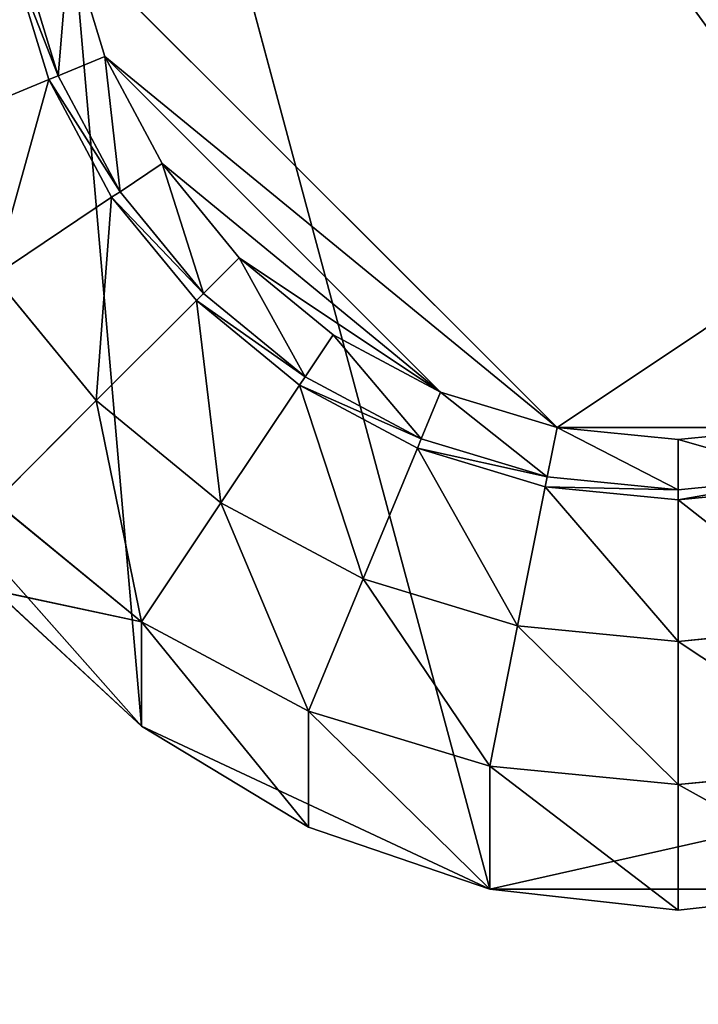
# Model space of a CAD drawing. Extents: x 0 to 35.8, y 0 to 26.7.
# Tile 107 of 227: x 2.1 to 3.1, y 19.4 to 20.8. Entities that reach past the tile are written whole.
import ezdxf

# ---------------------------------------------------------------- set-up
doc = ezdxf.new("R2010")
doc.units = 0
doc.header["$MEASUREMENT"] = 0
doc.layers.get('0').update_dxf_attribs({"color": 13, "linetype": 'CONTINUOUS'})
for name, color, linetype in [('HDS8645C_-_BODY', 252, 'CONTINUOUS'), ('HDS8645C_-_CERAMIC_TOP', 29, 'CONTINUOUS'), ('HEI8056C_-_LEGS', 252, 'CONTINUOUS')]:
    doc.layers.add(name, color=color, linetype=linetype)

# ---------------------------------------------------------------- blocks, each defined once
blk = doc.blocks.new('HIS8055U_TRADECAD_DXF')
at = {"layer": 'HEI8056C_-_LEGS', "color": 0}
for p, q in [((-15.79455, 8.8301, -14.64235), (-15.09265, 6.2154, -14.64235)), ((-15.79455, 8.8301, -14.64235), (-15.09265, 6.2154, -14.64235)), ((-14.99705, 6.871, -17.53955), (-15.68895, 7.5629, -17.53955)), ((-15.68895, 7.5629, -17.53955), (-15.63885, 7.3977, -17.53955)), ((-14.99705, 6.871, -17.53955), (-15.68895, 7.5629, -17.53955)), ((-15.68895, 7.5629, -17.53955), (-15.63885, 7.3977, -17.53955)), ((-15.75925, 7.549, -17.48015), (-15.70505, 7.3703, -17.48015)), ((-15.75925, 7.549, -17.48015), (-15.70505, 7.3703, -17.48015)), ((-15.71835, 7.3648, -17.22795), (-15.77335, 7.5462, -17.22795)), ((-15.71835, 7.3648, -17.22795), (-15.77335, 7.5462, -17.22795)), ((-15.71835, 7.3648, -17.42065), (-15.77335, 7.5462, -17.42065)), ((-15.71835, 7.3648, -17.42065), (-15.77335, 7.5462, -17.42065)), ((-15.70505, 7.3703, -17.48015), (-15.63885, 7.3977, -17.53955)), ((-15.70505, 7.3703, -17.48015), (-15.63885, 7.3977, -17.53955)), ((-15.63885, 7.3977, -17.53955), (-15.16225, 6.9211, -17.53955)), ((-15.63885, 7.3977, -17.53955), (-15.16225, 6.9211, -17.53955)), ((-15.63885, 7.3977, -17.53955), (-15.55745, 7.2455, -17.53955)), ((-15.63885, 7.3977, -17.53955), (-15.55745, 7.2455, -17.53955)), ((-15.71835, 7.3648, -17.42065), (-15.70505, 7.3703, -17.48015)), ((-15.71835, 7.3648, -17.42065), (-15.70505, 7.3703, -17.48015)), ((-15.70505, 7.3703, -17.48015), (-15.61705, 7.2057, -17.48015)), ((-15.70505, 7.3703, -17.48015), (-15.61705, 7.2057, -17.48015)), ((-15.90405, 7.2879, -17.22795), (-15.71835, 7.3648, -17.22795)), ((-15.90405, 7.2879, -17.22795), (-15.71835, 7.3648, -17.22795)), ((-15.62905, 7.1977, -17.22795), (-15.71835, 7.3648, -17.22795)), ((-15.71835, 7.3648, -17.22795), (-15.71835, 7.3648, -17.42065)), ((-15.71835, 7.3648, -17.22795), (-15.71835, 7.3648, -17.42065)), ((-15.62905, 7.1977, -17.22795), (-15.71835, 7.3648, -17.22795)), ((-15.62905, 7.1977, -17.42065), (-15.71835, 7.3648, -17.42065)), ((-15.62905, 7.1977, -17.42065), (-15.71835, 7.3648, -17.42065)), ((-15.61705, 7.2057, -17.48015), (-15.55745, 7.2455, -17.53955)), ((-15.61705, 7.2057, -17.48015), (-15.55745, 7.2455, -17.53955)), ((-15.55745, 7.2455, -17.53955), (-15.44795, 7.112, -17.53955)), ((-15.55745, 7.2455, -17.53955), (-15.44795, 7.112, -17.53955)), ((-15.62905, 7.1977, -17.42065), (-15.61705, 7.2057, -17.48015)), ((-15.62905, 7.1977, -17.42065), (-15.61705, 7.2057, -17.48015)), ((-15.61705, 7.2057, -17.48015), (-15.49865, 7.0613, -17.48015)), ((-15.61705, 7.2057, -17.48015), (-15.49865, 7.0613, -17.48015)), ((-15.79615, 7.086, -17.22795), (-15.62905, 7.1977, -17.22795)), ((-15.79615, 7.086, -17.22795), (-15.62905, 7.1977, -17.22795)), ((-15.50885, 7.0512, -17.22795), (-15.62905, 7.1977, -17.22795)), ((-15.62905, 7.1977, -17.22795), (-15.62905, 7.1977, -17.42065)), ((-15.62905, 7.1977, -17.22795), (-15.62905, 7.1977, -17.42065)), ((-15.50885, 7.0512, -17.22795), (-15.62905, 7.1977, -17.22795)), ((-15.50885, 7.0512, -17.42065), (-15.62905, 7.1977, -17.42065)), ((-15.50885, 7.0512, -17.42065), (-15.62905, 7.1977, -17.42065)), ((-15.49865, 7.0613, -17.48015), (-15.44795, 7.112, -17.53955)), ((-15.49865, 7.0613, -17.48015), (-15.44795, 7.112, -17.53955)), ((-15.44795, 7.112, -17.53955), (-15.16225, 6.9211, -17.53955)), ((-15.44795, 7.112, -17.53955), (-15.16225, 6.9211, -17.53955)), ((-15.44795, 7.112, -17.53955), (-15.31455, 7.0025, -17.53955)), ((-15.44795, 7.112, -17.53955), (-15.31455, 7.0025, -17.53955)), ((-15.79615, 7.086, -15.04285), (-15.65095, 6.9091, -15.04285)), ((-15.65095, 6.9091, -17.22795), (-15.79615, 7.086, -17.22795)), ((-15.79615, 7.086, -15.04285), (-15.65095, 6.9091, -15.04285)), ((-15.65095, 6.9091, -17.22795), (-15.79615, 7.086, -17.22795)), ((-15.50885, 7.0512, -17.42065), (-15.49865, 7.0613, -17.48015)), ((-15.50885, 7.0512, -17.42065), (-15.49865, 7.0613, -17.48015)), ((-15.49865, 7.0613, -17.48015), (-15.35435, 6.9429, -17.48015)), ((-15.49865, 7.0613, -17.48015), (-15.35435, 6.9429, -17.48015)), ((-15.65095, 6.9091, -17.22795), (-15.50885, 7.0512, -17.22795)), ((-15.65095, 6.9091, -17.22795), (-15.50885, 7.0512, -17.22795)), ((-15.36235, 6.9309, -17.22795), (-15.50885, 7.0512, -17.22795)), ((-15.50885, 7.0512, -17.22795), (-15.50885, 7.0512, -17.42065)), ((-15.36235, 6.9309, -17.22795), (-15.50885, 7.0512, -17.22795)), ((-15.36235, 6.9309, -17.42065), (-15.50885, 7.0512, -17.42065)), ((-15.50885, 7.0512, -17.22795), (-15.50885, 7.0512, -17.42065)), ((-15.50885, 7.0512, -17.42065), (-15.35435, 6.9429, -17.48015)), ((-15.50885, 7.0512, -17.42065), (-15.35435, 6.9429, -17.48015)), ((-15.36235, 6.9309, -17.42065), (-15.50885, 7.0512, -17.42065)), ((-15.35435, 6.9429, -17.48015), (-15.31455, 7.0025, -17.53955)), ((-15.35435, 6.9429, -17.48015), (-15.31455, 7.0025, -17.53955)), ((-15.31455, 7.0025, -17.53955), (-15.16225, 6.9211, -17.53955)), ((-15.31455, 7.0025, -17.53955), (-15.16225, 6.9211, -17.53955)), ((-15.36235, 6.9309, -17.42065), (-15.35435, 6.9429, -17.48015)), ((-15.36235, 6.9309, -17.42065), (-15.35435, 6.9429, -17.48015)), ((-15.35435, 6.9429, -17.48015), (-15.18965, 6.8549, -17.48015)), ((-15.35435, 6.9429, -17.48015), (-15.18965, 6.8549, -17.48015)), ((-15.47395, 6.7638, -17.22795), (-15.36235, 6.9309, -17.22795)), ((-15.47395, 6.7638, -17.22795), (-15.36235, 6.9309, -17.22795)), ((-15.19515, 6.8416, -17.22795), (-15.36235, 6.9309, -17.22795)), ((-15.36235, 6.9309, -17.22795), (-15.36235, 6.9309, -17.42065)), ((-15.19515, 6.8416, -17.22795), (-15.36235, 6.9309, -17.22795)), ((-15.19515, 6.8416, -17.42065), (-15.36235, 6.9309, -17.42065)), ((-15.36235, 6.9309, -17.22795), (-15.36235, 6.9309, -17.42065)), ((-15.19515, 6.8416, -17.42065), (-15.36235, 6.9309, -17.42065)), ((-15.18965, 6.8549, -17.48015), (-15.16225, 6.9211, -17.53955)), ((-15.18965, 6.8549, -17.48015), (-15.16225, 6.9211, -17.53955)), ((-15.16225, 6.9211, -17.53955), (-14.99705, 6.871, -17.53955)), ((-15.16225, 6.9211, -17.53955), (-14.99705, 6.871, -17.53955)), ((-15.79455, 6.7654, -14.92275), (-15.65095, 6.9091, -15.04285)), ((-15.79455, 6.7654, -14.92275), (-15.65095, 6.9091, -15.04285)), ((-15.65095, 6.9091, -15.04285), (-15.65095, 6.9091, -17.22795)), ((-15.65095, 6.9091, -15.04285), (-15.47395, 6.7638, -15.04285)), ((-15.47395, 6.7638, -17.22795), (-15.65095, 6.9091, -17.22795)), ((-15.65095, 6.9091, -15.04285), (-15.65095, 6.9091, -17.22795)), ((-15.65095, 6.9091, -15.04285), (-15.47395, 6.7638, -15.04285)), ((-15.47395, 6.7638, -17.22795), (-15.65095, 6.9091, -17.22795)), ((-15.96505, 6.8741, -14.64235), (-15.58685, 6.4467, -14.64235)), ((-15.96505, 6.8741, -14.64235), (-15.58685, 6.4467, -14.64235)), ((-15.01105, 6.8007, -17.48015), (-14.99705, 6.871, -17.53955)), ((-15.01105, 6.8007, -17.48015), (-14.99705, 6.871, -17.53955)), ((-14.65345, 6.871, -17.53955), (-14.99705, 6.871, -17.53955)), ((-14.99705, 6.871, -17.53955), (-14.82525, 6.8541, -17.53955)), ((-14.65345, 6.871, -17.53955), (-14.99705, 6.871, -17.53955)), ((-14.99705, 6.871, -17.53955), (-14.82525, 6.8541, -17.53955)), ((-14.82525, 6.8541, -17.53955), (-14.65345, 6.871, -17.53955)), ((-14.82525, 6.8541, -17.53955), (-14.65345, 6.871, -17.53955)), ((-15.19515, 6.8416, -17.42065), (-15.18965, 6.8549, -17.48015)), ((-15.19515, 6.8416, -17.42065), (-15.18965, 6.8549, -17.48015)), ((-15.18965, 6.8549, -17.48015), (-15.01105, 6.8007, -17.48015)), ((-15.18965, 6.8549, -17.48015), (-15.01105, 6.8007, -17.48015)), ((-14.82525, 6.7824, -17.48015), (-14.82525, 6.8541, -17.53955)), ((-14.82525, 6.7824, -17.48015), (-14.82525, 6.8541, -17.53955)), ((-15.27205, 6.6559, -17.22795), (-15.19515, 6.8416, -17.22795)), ((-15.27205, 6.6559, -17.22795), (-15.19515, 6.8416, -17.22795)), ((-15.01385, 6.7866, -17.22795), (-15.19515, 6.8416, -17.22795)), ((-15.19515, 6.8416, -17.22795), (-15.19515, 6.8416, -17.42065)), ((-15.01385, 6.7866, -17.22795), (-15.19515, 6.8416, -17.22795)), ((-15.01385, 6.7866, -17.42065), (-15.19515, 6.8416, -17.42065)), ((-15.19515, 6.8416, -17.22795), (-15.19515, 6.8416, -17.42065)), ((-15.01385, 6.7866, -17.42065), (-15.19515, 6.8416, -17.42065)), ((-15.01385, 6.7866, -17.42065), (-15.01105, 6.8007, -17.48015)), ((-15.01385, 6.7866, -17.42065), (-15.01105, 6.8007, -17.48015)), ((-15.01105, 6.8007, -17.48015), (-14.82525, 6.7824, -17.48015)), ((-15.01105, 6.8007, -17.48015), (-14.82525, 6.7824, -17.48015)), ((-14.82525, 6.7824, -17.48015), (-14.63945, 6.8007, -17.48015)), ((-14.82525, 6.7824, -17.48015), (-14.63945, 6.8007, -17.48015)), ((-15.05305, 6.5895, -17.22795), (-15.01385, 6.7866, -17.22795)), ((-15.05305, 6.5895, -17.22795), (-15.01385, 6.7866, -17.22795)), ((-14.82525, 6.768, -17.22795), (-15.01385, 6.7866, -17.22795)), ((-15.01385, 6.7866, -17.22795), (-15.01385, 6.7866, -17.42065)), ((-14.82525, 6.768, -17.22795), (-15.01385, 6.7866, -17.22795)), ((-14.82525, 6.768, -17.42065), (-15.01385, 6.7866, -17.42065)), ((-15.01385, 6.7866, -17.22795), (-15.01385, 6.7866, -17.42065)), ((-14.82525, 6.768, -17.42065), (-15.01385, 6.7866, -17.42065)), ((-14.63665, 6.7866, -17.22795), (-14.82525, 6.768, -17.22795)), ((-14.63665, 6.7866, -17.22795), (-14.82525, 6.768, -17.22795)), ((-14.63665, 6.7866, -17.42065), (-14.82525, 6.768, -17.42065)), ((-14.63665, 6.7866, -17.42065), (-14.82525, 6.768, -17.42065)), ((-14.82525, 6.768, -17.42065), (-14.82525, 6.7824, -17.48015)), ((-14.82525, 6.768, -17.42065), (-14.82525, 6.7824, -17.48015)), ((-14.82525, 6.5671, -17.22795), (-14.82525, 6.768, -17.22795)), ((-14.82525, 6.5671, -17.22795), (-14.82525, 6.768, -17.22795)), ((-14.82525, 6.768, -17.22795), (-14.82525, 6.768, -17.42065)), ((-14.82525, 6.768, -17.22795), (-14.82525, 6.768, -17.42065)), ((-15.79455, 6.7654, -14.92275), (-15.58685, 6.5949, -14.92275)), ((-15.79455, 6.7654, -14.78425), (-15.58685, 6.5949, -14.78425)), ((-15.79455, 6.7654, -14.92275), (-15.58685, 6.5949, -14.92275)), ((-15.79455, 6.7654, -14.78425), (-15.58685, 6.5949, -14.78425)), ((-15.58685, 6.5949, -14.92275), (-15.47395, 6.7638, -15.04285)), ((-15.58685, 6.5949, -14.92275), (-15.47395, 6.7638, -15.04285)), ((-15.47395, 6.7638, -15.04285), (-15.47395, 6.7638, -17.22795)), ((-15.27205, 6.6559, -15.04285), (-15.47395, 6.7638, -15.04285)), ((-15.27205, 6.6559, -15.04285), (-15.47395, 6.7638, -15.04285)), ((-15.27205, 6.6559, -17.22795), (-15.47395, 6.7638, -17.22795)), ((-15.47395, 6.7638, -15.04285), (-15.47395, 6.7638, -17.22795)), ((-15.27205, 6.6559, -17.22795), (-15.47395, 6.7638, -17.22795)), ((-15.27205, 6.6559, -15.04285), (-15.34985, 6.4682, -14.92275)), ((-15.27205, 6.6559, -15.04285), (-15.34985, 6.4682, -14.92275)), ((-15.05305, 6.5895, -15.04285), (-15.27205, 6.6559, -15.04285)), ((-15.05305, 6.5895, -15.04285), (-15.27205, 6.6559, -15.04285)), ((-15.05305, 6.5895, -17.22795), (-15.27205, 6.6559, -17.22795)), ((-15.27205, 6.6559, -17.22795), (-15.27205, 6.6559, -15.04285)), ((-15.27205, 6.6559, -17.22795), (-15.27205, 6.6559, -15.04285)), ((-15.05305, 6.5895, -17.22795), (-15.27205, 6.6559, -17.22795)), ((-15.58685, 6.4467, -14.64235), (-15.79455, 6.6394, -14.64235)), ((-15.79455, 6.6394, -14.64235), (-15.58685, 6.5949, -14.78425)), ((-15.79455, 6.6394, -14.64235), (-15.58685, 6.5949, -14.78425)), ((-15.58685, 6.4467, -14.64235), (-15.79455, 6.6394, -14.64235)), ((-15.58685, 6.5949, -14.78425), (-15.34985, 6.4682, -14.78425)), ((-15.34985, 6.4682, -14.92275), (-15.58685, 6.5949, -14.92275)), ((-15.58685, 6.5949, -14.92275), (-15.58685, 6.5949, -14.78425)), ((-15.58685, 6.5949, -14.92275), (-15.58685, 6.5949, -14.78425)), ((-15.34985, 6.4682, -14.92275), (-15.58685, 6.5949, -14.92275)), ((-15.34985, 6.3036, -14.64235), (-15.58685, 6.5949, -14.78425)), ((-15.58685, 6.5949, -14.78425), (-15.58685, 6.4467, -14.64235)), ((-15.58685, 6.5949, -14.78425), (-15.34985, 6.4682, -14.78425)), ((-15.34985, 6.3036, -14.64235), (-15.58685, 6.5949, -14.78425)), ((-15.58685, 6.5949, -14.78425), (-15.58685, 6.4467, -14.64235)), ((-15.05305, 6.5895, -15.04285), (-15.09265, 6.3902, -14.92275)), ((-15.05305, 6.5895, -15.04285), (-15.09265, 6.3902, -14.92275)), ((-14.82525, 6.5671, -15.04285), (-15.05305, 6.5895, -15.04285)), ((-14.82525, 6.5671, -15.04285), (-15.05305, 6.5895, -15.04285)), ((-14.82525, 6.5671, -17.22795), (-15.05305, 6.5895, -17.22795)), ((-15.05305, 6.5895, -17.22795), (-15.05305, 6.5895, -15.04285)), ((-15.05305, 6.5895, -17.22795), (-15.05305, 6.5895, -15.04285)), ((-14.82525, 6.5671, -17.22795), (-15.05305, 6.5895, -17.22795)), ((-14.59745, 6.5895, -15.04285), (-14.82525, 6.5671, -15.04285)), ((-14.59745, 6.5895, -15.04285), (-14.82525, 6.5671, -15.04285)), ((-14.59745, 6.5895, -17.22795), (-14.82525, 6.5671, -17.22795)), ((-14.59745, 6.5895, -17.22795), (-14.82525, 6.5671, -17.22795)), ((-14.82525, 6.5671, -15.04285), (-14.82525, 6.3639, -14.92275)), ((-14.82525, 6.5671, -17.22795), (-14.82525, 6.5671, -15.04285)), ((-14.82525, 6.5671, -15.04285), (-14.82525, 6.3639, -14.92275)), ((-14.82525, 6.5671, -17.22795), (-14.82525, 6.5671, -15.04285)), ((-15.34985, 6.4682, -14.78425), (-15.09265, 6.3902, -14.78425)), ((-15.09265, 6.3902, -14.92275), (-15.34985, 6.4682, -14.92275)), ((-15.34985, 6.4682, -14.92275), (-15.34985, 6.4682, -14.78425)), ((-15.09265, 6.3902, -14.92275), (-15.34985, 6.4682, -14.92275)), ((-15.34985, 6.4682, -14.92275), (-15.34985, 6.4682, -14.78425)), ((-15.09265, 6.2154, -14.64235), (-15.34985, 6.4682, -14.78425)), ((-15.34985, 6.4682, -14.78425), (-15.34985, 6.3036, -14.64235)), ((-15.34985, 6.4682, -14.78425), (-15.09265, 6.3902, -14.78425)), ((-15.09265, 6.2154, -14.64235), (-15.34985, 6.4682, -14.78425)), ((-15.34985, 6.4682, -14.78425), (-15.34985, 6.3036, -14.64235)), ((-15.34985, 6.3036, -14.64235), (-15.58685, 6.4467, -14.64235)), ((-15.58685, 6.4467, -14.64235), (-15.09265, 6.2154, -14.64235)), ((-15.58685, 6.4467, -14.64235), (-15.09265, 6.2154, -14.64235)), ((-15.34985, 6.3036, -14.64235), (-15.58685, 6.4467, -14.64235)), ((-15.09265, 6.3902, -14.78425), (-14.82525, 6.3639, -14.78425)), ((-14.82525, 6.3639, -14.92275), (-15.09265, 6.3902, -14.92275)), ((-15.09265, 6.3902, -14.92275), (-15.09265, 6.3902, -14.78425)), ((-14.82525, 6.3639, -14.92275), (-15.09265, 6.3902, -14.92275)), ((-15.09265, 6.3902, -14.92275), (-15.09265, 6.3902, -14.78425)), ((-14.82525, 6.1857, -14.64235), (-15.09265, 6.3902, -14.78425)), ((-15.09265, 6.3902, -14.78425), (-15.09265, 6.2154, -14.64235)), ((-15.09265, 6.3902, -14.78425), (-14.82525, 6.3639, -14.78425)), ((-14.82525, 6.1857, -14.64235), (-15.09265, 6.3902, -14.78425)), ((-15.09265, 6.3902, -14.78425), (-15.09265, 6.2154, -14.64235)), ((-14.82525, 6.3639, -14.78425), (-14.55775, 6.3902, -14.78425)), ((-14.55775, 6.3902, -14.92275), (-14.82525, 6.3639, -14.92275)), ((-14.55775, 6.3902, -14.92275), (-14.82525, 6.3639, -14.92275)), ((-14.82525, 6.3639, -14.78425), (-14.55775, 6.3902, -14.78425)), ((-14.82525, 6.3639, -14.92275), (-14.82525, 6.3639, -14.78425)), ((-14.82525, 6.3639, -14.92275), (-14.82525, 6.3639, -14.78425)), ((-14.55775, 6.2154, -14.64235), (-14.82525, 6.3639, -14.78425)), ((-14.82525, 6.3639, -14.78425), (-14.82525, 6.1857, -14.64235)), ((-14.55775, 6.2154, -14.64235), (-14.82525, 6.3639, -14.78425)), ((-14.82525, 6.3639, -14.78425), (-14.82525, 6.1857, -14.64235)), ((-15.09265, 6.2154, -14.64235), (-15.34985, 6.3036, -14.64235)), ((-15.09265, 6.2154, -14.64235), (-15.34985, 6.3036, -14.64235)), ((-14.82525, 6.1857, -14.64235), (-15.09265, 6.2154, -14.64235)), ((-15.09265, 6.2154, -14.64235), (-14.55775, 6.2154, -14.64235)), ((-15.09265, 6.2154, -14.64235), (-14.55775, 6.2154, -14.64235)), ((-14.82525, 6.1857, -14.64235), (-15.09265, 6.2154, -14.64235)), ((-14.55775, 6.2154, -14.64235), (-14.82525, 6.1857, -14.64235)), ((-14.55775, 6.2154, -14.64235), (-14.82525, 6.1857, -14.64235))]:
    blk.add_line(p, q, dxfattribs=at)
at = {"color": 0}
mesh = blk.add_polyface(dxfattribs=at)
corners = [(17.28565, -9.6021, -14.33995), (-17.22295, 9.6713, -14.33995), (-17.22295, -9.6021, -14.33995), (17.28565, 9.6713, -14.33995)]
mesh.append_faces([[corners[k] for k in face] for face in [(0, 1, 2), (1, 0, 3)]], dxfattribs={"vtx0": -1, "color": 0})
at = {"layer": 'HDS8645C_-_BODY', "color": 0}
mesh = blk.add_polyface(dxfattribs=at)
corners = [(16.64532, -9.23304, -14.65245), (-16.56002, 9.37696, -14.65245), (-16.56002, -9.23304, -14.65245), (16.64532, 9.37696, -14.65245)]
mesh.append_faces([[corners[k] for k in face] for face in [(0, 1, 2), (1, 0, 3)]], dxfattribs={"vtx0": -1, "color": 0})
at = {"layer": 'HDS8645C_-_CERAMIC_TOP', "color": 0}
mesh = blk.add_polyface(dxfattribs=at)
corners = [(17.83165, 10.6876, 17.27015), (-17.76255, -12.6526, 17.27015), (-17.76255, 10.6876, 17.27015), (17.83165, -12.6526, 17.27015)]
mesh.append_faces([[corners[k] for k in face] for face in [(0, 1, 2), (1, 0, 3)]], dxfattribs={"vtx0": -1, "color": 0})
at = {"layer": 'HEI8056C_-_LEGS', "color": 0}
mesh = blk.add_polyface(dxfattribs=at)
corners = [(-15.79455, 8.8301, -14.64235), (-15.58685, 6.4467, -14.64235), (-15.96505, 6.8741, -14.64235), (-15.09265, 6.2154, -14.64235)]
mesh.append_faces([[corners[k] for k in face] for face in [(0, 1, 2), (1, 0, 3)]], dxfattribs={"vtx0": -1, "color": 0})
mesh = blk.add_polyface(dxfattribs=at)
corners = [(-14.06365, 6.4467, -14.64235), (-15.09265, 6.2154, -14.64235), (-15.79455, 8.8301, -14.64235), (-14.55775, 6.2154, -14.64235)]
mesh.append_faces([[corners[k] for k in face] for face in [(0, 1, 2), (1, 0, 3)]], dxfattribs={"vtx0": -1, "color": 0})
mesh = blk.add_polyface(dxfattribs=at)
corners = [(-13.48065, 8.037, -14.64235), (-13.68535, 6.8741, -14.64235), (-15.79455, 8.8301, -14.64235), (-13.48065, 7.4325, -14.64235)]
mesh.append_faces([[corners[k] for k in face] for face in [(0, 1, 2), (1, 0, 3)]], dxfattribs={"vtx0": -1, "color": 0})
mesh = blk.add_polyface(dxfattribs=at)
corners = [(-13.68535, 6.8741, -14.64235), (-14.06365, 6.4467, -14.64235), (-15.79455, 8.8301, -14.64235)]
mesh.append_faces([[corners[k] for k in face] for face in [(0, 1, 2)]], dxfattribs={"color": 0})
mesh = blk.add_polyface(dxfattribs=at)
corners = [(-15.70505, 7.3703, -17.48015), (-15.68895, 7.5629, -17.53955), (-15.75925, 7.549, -17.48015), (-15.63885, 7.3977, -17.53955)]
mesh.append_faces([[corners[k] for k in face] for face in [(0, 1, 2), (1, 0, 3)]], dxfattribs={"vtx0": -1, "color": 0})
mesh = blk.add_polyface(dxfattribs=at)
corners = [(-15.63885, 7.3977, -17.53955), (-14.99705, 6.871, -17.53955), (-15.68895, 7.5629, -17.53955), (-15.16225, 6.9211, -17.53955)]
mesh.append_faces([[corners[k] for k in face] for face in [(0, 1, 2), (1, 0, 3)]], dxfattribs={"vtx0": -1, "color": 0})
mesh = blk.add_polyface(dxfattribs=at)
corners = [(-14.99705, 6.871, -17.53955), (-13.96145, 7.5629, -17.53955), (-15.68895, 7.5629, -17.53955), (-14.65345, 6.871, -17.53955)]
mesh.append_faces([[corners[k] for k in face] for face in [(0, 1, 2), (1, 0, 3)]], dxfattribs={"vtx0": -1, "color": 0})
mesh = blk.add_polyface(dxfattribs=at)
corners = [(-15.70505, 7.3703, -17.48015), (-15.77335, 7.5462, -17.42065), (-15.71835, 7.3648, -17.42065), (-15.75925, 7.549, -17.48015)]
mesh.append_faces([[corners[k] for k in face] for face in [(0, 1, 2), (1, 0, 3)]], dxfattribs={"vtx0": -1, "color": 0})
mesh = blk.add_polyface(dxfattribs=at)
corners = [(-15.90405, 7.2879, -17.22795), (-15.77335, 7.5462, -17.22795), (-15.97045, 7.5069, -17.22795), (-15.71835, 7.3648, -17.22795)]
mesh.append_faces([[corners[k] for k in face] for face in [(0, 1, 2), (1, 0, 3)]], dxfattribs={"vtx0": -1, "color": 0})
mesh = blk.add_polyface(dxfattribs=at)
corners = [(-15.77335, 7.5462, -17.42065), (-15.71835, 7.3648, -17.22795), (-15.71835, 7.3648, -17.42065), (-15.77335, 7.5462, -17.22795)]
mesh.append_faces([[corners[k] for k in face] for face in [(0, 1, 2), (1, 0, 3)]], dxfattribs={"vtx0": -1, "color": 0})
mesh = blk.add_polyface(dxfattribs=at)
corners = [(-15.61705, 7.2057, -17.48015), (-15.63885, 7.3977, -17.53955), (-15.70505, 7.3703, -17.48015), (-15.55745, 7.2455, -17.53955)]
mesh.append_faces([[corners[k] for k in face] for face in [(0, 1, 2), (1, 0, 3)]], dxfattribs={"vtx0": -1, "color": 0})
mesh = blk.add_polyface(dxfattribs=at)
corners = [(-15.55745, 7.2455, -17.53955), (-15.16225, 6.9211, -17.53955), (-15.63885, 7.3977, -17.53955), (-15.44795, 7.112, -17.53955)]
mesh.append_faces([[corners[k] for k in face] for face in [(0, 1, 2), (1, 0, 3)]], dxfattribs={"vtx0": -1, "color": 0})
mesh = blk.add_polyface(dxfattribs=at)
corners = [(-15.61705, 7.2057, -17.48015), (-15.71835, 7.3648, -17.42065), (-15.62905, 7.1977, -17.42065), (-15.70505, 7.3703, -17.48015)]
mesh.append_faces([[corners[k] for k in face] for face in [(0, 1, 2), (1, 0, 3)]], dxfattribs={"vtx0": -1, "color": 0})
mesh = blk.add_polyface(dxfattribs=at)
corners = [(-15.79615, 7.086, -17.22795), (-15.71835, 7.3648, -17.22795), (-15.90405, 7.2879, -17.22795), (-15.62905, 7.1977, -17.22795)]
mesh.append_faces([[corners[k] for k in face] for face in [(0, 1, 2), (1, 0, 3)]], dxfattribs={"vtx0": -1, "color": 0})
mesh = blk.add_polyface(dxfattribs=at)
corners = [(-15.71835, 7.3648, -17.42065), (-15.62905, 7.1977, -17.22795), (-15.62905, 7.1977, -17.42065), (-15.71835, 7.3648, -17.22795)]
mesh.append_faces([[corners[k] for k in face] for face in [(0, 1, 2), (1, 0, 3)]], dxfattribs={"vtx0": -1, "color": 0})
mesh = blk.add_polyface(dxfattribs=at)
corners = [(-15.49865, 7.0613, -17.48015), (-15.55745, 7.2455, -17.53955), (-15.61705, 7.2057, -17.48015), (-15.44795, 7.112, -17.53955)]
mesh.append_faces([[corners[k] for k in face] for face in [(0, 1, 2), (1, 0, 3)]], dxfattribs={"vtx0": -1, "color": 0})
mesh = blk.add_polyface(dxfattribs=at)
corners = [(-15.49865, 7.0613, -17.48015), (-15.62905, 7.1977, -17.42065), (-15.50885, 7.0512, -17.42065), (-15.61705, 7.2057, -17.48015)]
mesh.append_faces([[corners[k] for k in face] for face in [(0, 1, 2), (1, 0, 3)]], dxfattribs={"vtx0": -1, "color": 0})
mesh = blk.add_polyface(dxfattribs=at)
corners = [(-15.65095, 6.9091, -17.22795), (-15.62905, 7.1977, -17.22795), (-15.79615, 7.086, -17.22795), (-15.50885, 7.0512, -17.22795)]
mesh.append_faces([[corners[k] for k in face] for face in [(0, 1, 2), (1, 0, 3)]], dxfattribs={"vtx0": -1, "color": 0})
mesh = blk.add_polyface(dxfattribs=at)
corners = [(-15.62905, 7.1977, -17.42065), (-15.50885, 7.0512, -17.22795), (-15.50885, 7.0512, -17.42065), (-15.62905, 7.1977, -17.22795)]
mesh.append_faces([[corners[k] for k in face] for face in [(0, 1, 2), (1, 0, 3)]], dxfattribs={"vtx0": -1, "color": 0})
mesh = blk.add_polyface(dxfattribs=at)
corners = [(-15.35435, 6.9429, -17.48015), (-15.44795, 7.112, -17.53955), (-15.49865, 7.0613, -17.48015), (-15.31455, 7.0025, -17.53955)]
mesh.append_faces([[corners[k] for k in face] for face in [(0, 1, 2), (1, 0, 3)]], dxfattribs={"vtx0": -1, "color": 0})
mesh = blk.add_polyface(dxfattribs=at)
corners = [(-15.16225, 6.9211, -17.53955), (-15.44795, 7.112, -17.53955), (-15.31455, 7.0025, -17.53955)]
mesh.append_faces([[corners[k] for k in face] for face in [(0, 1, 2)]], dxfattribs={"color": 0})
mesh = blk.add_polyface(dxfattribs=at)
corners = [(-15.79455, 6.7654, -14.92275), (-15.79615, 7.086, -15.04285), (-15.96505, 6.9731, -14.92275), (-15.65095, 6.9091, -15.04285)]
mesh.append_faces([[corners[k] for k in face] for face in [(0, 1, 2), (1, 0, 3)]], dxfattribs={"vtx0": -1, "color": 0})
mesh = blk.add_polyface(dxfattribs=at)
corners = [(-15.79615, 7.086, -17.22795), (-15.65095, 6.9091, -15.04285), (-15.65095, 6.9091, -17.22795), (-15.79615, 7.086, -15.04285)]
mesh.append_faces([[corners[k] for k in face] for face in [(0, 1, 2), (1, 0, 3)]], dxfattribs={"vtx0": -1, "color": 0})
mesh = blk.add_polyface(dxfattribs=at)
corners = [(-15.50885, 7.0512, -17.42065), (-15.35435, 6.9429, -17.48015), (-15.49865, 7.0613, -17.48015)]
mesh.append_faces([[corners[k] for k in face] for face in [(0, 1, 2)]], dxfattribs={"color": 0})
mesh = blk.add_polyface(dxfattribs=at)
corners = [(-15.47395, 6.7638, -17.22795), (-15.50885, 7.0512, -17.22795), (-15.65095, 6.9091, -17.22795), (-15.36235, 6.9309, -17.22795)]
mesh.append_faces([[corners[k] for k in face] for face in [(0, 1, 2), (1, 0, 3)]], dxfattribs={"vtx0": -1, "color": 0})
mesh = blk.add_polyface(dxfattribs=at)
corners = [(-15.50885, 7.0512, -17.22795), (-15.36235, 6.9309, -17.42065), (-15.50885, 7.0512, -17.42065), (-15.36235, 6.9309, -17.22795)]
mesh.append_faces([[corners[k] for k in face] for face in [(0, 1, 2), (1, 0, 3)]], dxfattribs={"vtx0": -1, "color": 0})
mesh = blk.add_polyface(dxfattribs=at)
corners = [(-15.36235, 6.9309, -17.42065), (-15.35435, 6.9429, -17.48015), (-15.50885, 7.0512, -17.42065)]
mesh.append_faces([[corners[k] for k in face] for face in [(0, 1, 2)]], dxfattribs={"color": 0})
mesh = blk.add_polyface(dxfattribs=at)
corners = [(-15.18965, 6.8549, -17.48015), (-15.31455, 7.0025, -17.53955), (-15.35435, 6.9429, -17.48015), (-15.16225, 6.9211, -17.53955)]
mesh.append_faces([[corners[k] for k in face] for face in [(0, 1, 2), (1, 0, 3)]], dxfattribs={"vtx0": -1, "color": 0})
mesh = blk.add_polyface(dxfattribs=at)
corners = [(-15.36235, 6.9309, -17.42065), (-15.18965, 6.8549, -17.48015), (-15.35435, 6.9429, -17.48015), (-15.19515, 6.8416, -17.42065)]
mesh.append_faces([[corners[k] for k in face] for face in [(0, 1, 2), (1, 0, 3)]], dxfattribs={"vtx0": -1, "color": 0})
mesh = blk.add_polyface(dxfattribs=at)
corners = [(-15.27205, 6.6559, -17.22795), (-15.36235, 6.9309, -17.22795), (-15.47395, 6.7638, -17.22795), (-15.19515, 6.8416, -17.22795)]
mesh.append_faces([[corners[k] for k in face] for face in [(0, 1, 2), (1, 0, 3)]], dxfattribs={"vtx0": -1, "color": 0})
mesh = blk.add_polyface(dxfattribs=at)
corners = [(-15.36235, 6.9309, -17.22795), (-15.19515, 6.8416, -17.42065), (-15.36235, 6.9309, -17.42065), (-15.19515, 6.8416, -17.22795)]
mesh.append_faces([[corners[k] for k in face] for face in [(0, 1, 2), (1, 0, 3)]], dxfattribs={"vtx0": -1, "color": 0})
mesh = blk.add_polyface(dxfattribs=at)
corners = [(-15.01105, 6.8007, -17.48015), (-15.16225, 6.9211, -17.53955), (-15.18965, 6.8549, -17.48015), (-14.99705, 6.871, -17.53955)]
mesh.append_faces([[corners[k] for k in face] for face in [(0, 1, 2), (1, 0, 3)]], dxfattribs={"vtx0": -1, "color": 0})
mesh = blk.add_polyface(dxfattribs=at)
corners = [(-15.58685, 6.5949, -14.92275), (-15.65095, 6.9091, -15.04285), (-15.79455, 6.7654, -14.92275), (-15.47395, 6.7638, -15.04285)]
mesh.append_faces([[corners[k] for k in face] for face in [(0, 1, 2), (1, 0, 3)]], dxfattribs={"vtx0": -1, "color": 0})
mesh = blk.add_polyface(dxfattribs=at)
corners = [(-15.65095, 6.9091, -15.04285), (-15.47395, 6.7638, -17.22795), (-15.65095, 6.9091, -17.22795), (-15.47395, 6.7638, -15.04285)]
mesh.append_faces([[corners[k] for k in face] for face in [(0, 1, 2), (1, 0, 3)]], dxfattribs={"vtx0": -1, "color": 0})
mesh = blk.add_polyface(dxfattribs=at)
corners = [(-15.58685, 6.4467, -14.64235), (-15.79455, 6.6394, -14.64235), (-15.96505, 6.8741, -14.64235)]
mesh.append_faces([[corners[k] for k in face] for face in [(0, 1, 2)]], dxfattribs={"color": 0})
mesh = blk.add_polyface(dxfattribs=at)
corners = [(-14.82525, 6.7824, -17.48015), (-14.99705, 6.871, -17.53955), (-15.01105, 6.8007, -17.48015), (-14.82525, 6.8541, -17.53955)]
mesh.append_faces([[corners[k] for k in face] for face in [(0, 1, 2), (1, 0, 3)]], dxfattribs={"vtx0": -1, "color": 0})
mesh = blk.add_polyface(dxfattribs=at)
corners = [(-14.65345, 6.871, -17.53955), (-14.99705, 6.871, -17.53955), (-14.82525, 6.8541, -17.53955)]
mesh.append_faces([[corners[k] for k in face] for face in [(0, 1, 2)]], dxfattribs={"color": 0})
mesh = blk.add_polyface(dxfattribs=at)
corners = [(-14.63945, 6.8007, -17.48015), (-14.82525, 6.8541, -17.53955), (-14.82525, 6.7824, -17.48015), (-14.65345, 6.871, -17.53955)]
mesh.append_faces([[corners[k] for k in face] for face in [(0, 1, 2), (1, 0, 3)]], dxfattribs={"vtx0": -1, "color": 0})
mesh = blk.add_polyface(dxfattribs=at)
corners = [(-15.19515, 6.8416, -17.42065), (-15.01105, 6.8007, -17.48015), (-15.18965, 6.8549, -17.48015), (-15.01385, 6.7866, -17.42065)]
mesh.append_faces([[corners[k] for k in face] for face in [(0, 1, 2), (1, 0, 3)]], dxfattribs={"vtx0": -1, "color": 0})
mesh = blk.add_polyface(dxfattribs=at)
corners = [(-15.05305, 6.5895, -17.22795), (-15.19515, 6.8416, -17.22795), (-15.27205, 6.6559, -17.22795), (-15.01385, 6.7866, -17.22795)]
mesh.append_faces([[corners[k] for k in face] for face in [(0, 1, 2), (1, 0, 3)]], dxfattribs={"vtx0": -1, "color": 0})
mesh = blk.add_polyface(dxfattribs=at)
corners = [(-15.19515, 6.8416, -17.22795), (-15.01385, 6.7866, -17.42065), (-15.19515, 6.8416, -17.42065), (-15.01385, 6.7866, -17.22795)]
mesh.append_faces([[corners[k] for k in face] for face in [(0, 1, 2), (1, 0, 3)]], dxfattribs={"vtx0": -1, "color": 0})
mesh = blk.add_polyface(dxfattribs=at)
corners = [(-15.01385, 6.7866, -17.42065), (-14.82525, 6.7824, -17.48015), (-15.01105, 6.8007, -17.48015), (-14.82525, 6.768, -17.42065)]
mesh.append_faces([[corners[k] for k in face] for face in [(0, 1, 2), (1, 0, 3)]], dxfattribs={"vtx0": -1, "color": 0})
mesh = blk.add_polyface(dxfattribs=at)
corners = [(-14.82525, 6.768, -17.42065), (-14.63945, 6.8007, -17.48015), (-14.82525, 6.7824, -17.48015), (-14.63665, 6.7866, -17.42065)]
mesh.append_faces([[corners[k] for k in face] for face in [(0, 1, 2), (1, 0, 3)]], dxfattribs={"vtx0": -1, "color": 0})
mesh = blk.add_polyface(dxfattribs=at)
corners = [(-14.82525, 6.5671, -17.22795), (-15.01385, 6.7866, -17.22795), (-15.05305, 6.5895, -17.22795), (-14.82525, 6.768, -17.22795)]
mesh.append_faces([[corners[k] for k in face] for face in [(0, 1, 2), (1, 0, 3)]], dxfattribs={"vtx0": -1, "color": 0})
mesh = blk.add_polyface(dxfattribs=at)
corners = [(-15.01385, 6.7866, -17.22795), (-14.82525, 6.768, -17.42065), (-15.01385, 6.7866, -17.42065), (-14.82525, 6.768, -17.22795)]
mesh.append_faces([[corners[k] for k in face] for face in [(0, 1, 2), (1, 0, 3)]], dxfattribs={"vtx0": -1, "color": 0})
mesh = blk.add_polyface(dxfattribs=at)
corners = [(-14.59745, 6.5895, -17.22795), (-14.82525, 6.768, -17.22795), (-14.82525, 6.5671, -17.22795), (-14.63665, 6.7866, -17.22795)]
mesh.append_faces([[corners[k] for k in face] for face in [(0, 1, 2), (1, 0, 3)]], dxfattribs={"vtx0": -1, "color": 0})
mesh = blk.add_polyface(dxfattribs=at)
corners = [(-14.82525, 6.768, -17.22795), (-14.63665, 6.7866, -17.42065), (-14.82525, 6.768, -17.42065), (-14.63665, 6.7866, -17.22795)]
mesh.append_faces([[corners[k] for k in face] for face in [(0, 1, 2), (1, 0, 3)]], dxfattribs={"vtx0": -1, "color": 0})
mesh = blk.add_polyface(dxfattribs=at)
corners = [(-15.79455, 6.7654, -14.78425), (-15.58685, 6.5949, -14.92275), (-15.79455, 6.7654, -14.92275), (-15.58685, 6.5949, -14.78425)]
mesh.append_faces([[corners[k] for k in face] for face in [(0, 1, 2), (1, 0, 3)]], dxfattribs={"vtx0": -1, "color": 0})
mesh = blk.add_polyface(dxfattribs=at)
corners = [(-15.79455, 6.6394, -14.64235), (-15.58685, 6.5949, -14.78425), (-15.79455, 6.7654, -14.78425)]
mesh.append_faces([[corners[k] for k in face] for face in [(0, 1, 2)]], dxfattribs={"color": 0})
mesh = blk.add_polyface(dxfattribs=at)
corners = [(-15.34985, 6.4682, -14.92275), (-15.47395, 6.7638, -15.04285), (-15.58685, 6.5949, -14.92275), (-15.27205, 6.6559, -15.04285)]
mesh.append_faces([[corners[k] for k in face] for face in [(0, 1, 2), (1, 0, 3)]], dxfattribs={"vtx0": -1, "color": 0})
mesh = blk.add_polyface(dxfattribs=at)
corners = [(-15.47395, 6.7638, -15.04285), (-15.27205, 6.6559, -17.22795), (-15.47395, 6.7638, -17.22795), (-15.27205, 6.6559, -15.04285)]
mesh.append_faces([[corners[k] for k in face] for face in [(0, 1, 2), (1, 0, 3)]], dxfattribs={"vtx0": -1, "color": 0})
mesh = blk.add_polyface(dxfattribs=at)
corners = [(-15.09265, 6.3902, -14.92275), (-15.27205, 6.6559, -15.04285), (-15.34985, 6.4682, -14.92275), (-15.05305, 6.5895, -15.04285)]
mesh.append_faces([[corners[k] for k in face] for face in [(0, 1, 2), (1, 0, 3)]], dxfattribs={"vtx0": -1, "color": 0})
mesh = blk.add_polyface(dxfattribs=at)
corners = [(-15.27205, 6.6559, -15.04285), (-15.05305, 6.5895, -17.22795), (-15.27205, 6.6559, -17.22795), (-15.05305, 6.5895, -15.04285)]
mesh.append_faces([[corners[k] for k in face] for face in [(0, 1, 2), (1, 0, 3)]], dxfattribs={"vtx0": -1, "color": 0})
mesh = blk.add_polyface(dxfattribs=at)
corners = [(-15.58685, 6.5949, -14.78425), (-15.79455, 6.6394, -14.64235), (-15.58685, 6.4467, -14.64235)]
mesh.append_faces([[corners[k] for k in face] for face in [(0, 1, 2)]], dxfattribs={"color": 0})
mesh = blk.add_polyface(dxfattribs=at)
corners = [(-15.58685, 6.5949, -14.78425), (-15.34985, 6.4682, -14.92275), (-15.58685, 6.5949, -14.92275), (-15.34985, 6.4682, -14.78425)]
mesh.append_faces([[corners[k] for k in face] for face in [(0, 1, 2), (1, 0, 3)]], dxfattribs={"vtx0": -1, "color": 0})
mesh = blk.add_polyface(dxfattribs=at)
corners = [(-15.34985, 6.3036, -14.64235), (-15.58685, 6.5949, -14.78425), (-15.58685, 6.4467, -14.64235)]
mesh.append_faces([[corners[k] for k in face] for face in [(0, 1, 2)]], dxfattribs={"color": 0})
mesh = blk.add_polyface(dxfattribs=at)
corners = [(-15.34985, 6.4682, -14.78425), (-15.58685, 6.5949, -14.78425), (-15.34985, 6.3036, -14.64235)]
mesh.append_faces([[corners[k] for k in face] for face in [(0, 1, 2)]], dxfattribs={"color": 0})
mesh = blk.add_polyface(dxfattribs=at)
corners = [(-14.82525, 6.3639, -14.92275), (-15.05305, 6.5895, -15.04285), (-15.09265, 6.3902, -14.92275), (-14.82525, 6.5671, -15.04285)]
mesh.append_faces([[corners[k] for k in face] for face in [(0, 1, 2), (1, 0, 3)]], dxfattribs={"vtx0": -1, "color": 0})
mesh = blk.add_polyface(dxfattribs=at)
corners = [(-15.05305, 6.5895, -15.04285), (-14.82525, 6.5671, -17.22795), (-15.05305, 6.5895, -17.22795), (-14.82525, 6.5671, -15.04285)]
mesh.append_faces([[corners[k] for k in face] for face in [(0, 1, 2), (1, 0, 3)]], dxfattribs={"vtx0": -1, "color": 0})
mesh = blk.add_polyface(dxfattribs=at)
corners = [(-14.55775, 6.3902, -14.92275), (-14.82525, 6.5671, -15.04285), (-14.82525, 6.3639, -14.92275), (-14.59745, 6.5895, -15.04285)]
mesh.append_faces([[corners[k] for k in face] for face in [(0, 1, 2), (1, 0, 3)]], dxfattribs={"vtx0": -1, "color": 0})
mesh = blk.add_polyface(dxfattribs=at)
corners = [(-14.82525, 6.5671, -15.04285), (-14.59745, 6.5895, -17.22795), (-14.82525, 6.5671, -17.22795), (-14.59745, 6.5895, -15.04285)]
mesh.append_faces([[corners[k] for k in face] for face in [(0, 1, 2), (1, 0, 3)]], dxfattribs={"vtx0": -1, "color": 0})
mesh = blk.add_polyface(dxfattribs=at)
corners = [(-15.34985, 6.4682, -14.78425), (-15.09265, 6.3902, -14.92275), (-15.34985, 6.4682, -14.92275), (-15.09265, 6.3902, -14.78425)]
mesh.append_faces([[corners[k] for k in face] for face in [(0, 1, 2), (1, 0, 3)]], dxfattribs={"vtx0": -1, "color": 0})
mesh = blk.add_polyface(dxfattribs=at)
corners = [(-15.09265, 6.2154, -14.64235), (-15.34985, 6.4682, -14.78425), (-15.34985, 6.3036, -14.64235)]
mesh.append_faces([[corners[k] for k in face] for face in [(0, 1, 2)]], dxfattribs={"color": 0})
mesh = blk.add_polyface(dxfattribs=at)
corners = [(-15.09265, 6.3902, -14.78425), (-15.34985, 6.4682, -14.78425), (-15.09265, 6.2154, -14.64235)]
mesh.append_faces([[corners[k] for k in face] for face in [(0, 1, 2)]], dxfattribs={"color": 0})
mesh = blk.add_polyface(dxfattribs=at)
corners = [(-15.09265, 6.2154, -14.64235), (-15.34985, 6.3036, -14.64235), (-15.58685, 6.4467, -14.64235)]
mesh.append_faces([[corners[k] for k in face] for face in [(0, 1, 2)]], dxfattribs={"color": 0})
mesh = blk.add_polyface(dxfattribs=at)
corners = [(-15.09265, 6.3902, -14.78425), (-14.82525, 6.3639, -14.92275), (-15.09265, 6.3902, -14.92275), (-14.82525, 6.3639, -14.78425)]
mesh.append_faces([[corners[k] for k in face] for face in [(0, 1, 2), (1, 0, 3)]], dxfattribs={"vtx0": -1, "color": 0})
mesh = blk.add_polyface(dxfattribs=at)
corners = [(-14.82525, 6.1857, -14.64235), (-15.09265, 6.3902, -14.78425), (-15.09265, 6.2154, -14.64235)]
mesh.append_faces([[corners[k] for k in face] for face in [(0, 1, 2)]], dxfattribs={"color": 0})
mesh = blk.add_polyface(dxfattribs=at)
corners = [(-14.82525, 6.3639, -14.78425), (-15.09265, 6.3902, -14.78425), (-14.82525, 6.1857, -14.64235)]
mesh.append_faces([[corners[k] for k in face] for face in [(0, 1, 2)]], dxfattribs={"color": 0})
mesh = blk.add_polyface(dxfattribs=at)
corners = [(-14.82525, 6.3639, -14.78425), (-14.55775, 6.3902, -14.92275), (-14.82525, 6.3639, -14.92275), (-14.55775, 6.3902, -14.78425)]
mesh.append_faces([[corners[k] for k in face] for face in [(0, 1, 2), (1, 0, 3)]], dxfattribs={"vtx0": -1, "color": 0})
mesh = blk.add_polyface(dxfattribs=at)
corners = [(-14.55775, 6.3902, -14.78425), (-14.82525, 6.3639, -14.78425), (-14.55775, 6.2154, -14.64235)]
mesh.append_faces([[corners[k] for k in face] for face in [(0, 1, 2)]], dxfattribs={"color": 0})
mesh = blk.add_polyface(dxfattribs=at)
corners = [(-14.55775, 6.2154, -14.64235), (-14.82525, 6.3639, -14.78425), (-14.82525, 6.1857, -14.64235)]
mesh.append_faces([[corners[k] for k in face] for face in [(0, 1, 2)]], dxfattribs={"color": 0})
mesh = blk.add_polyface(dxfattribs=at)
corners = [(-14.55775, 6.2154, -14.64235), (-14.82525, 6.1857, -14.64235), (-15.09265, 6.2154, -14.64235)]
mesh.append_faces([[corners[k] for k in face] for face in [(0, 1, 2)]], dxfattribs={"color": 0})
blk = doc.blocks.new('HIS8655C_TRADECAD_DXF')
at = {"color": 0}
blk.add_blockref('HIS8055U_TRADECAD_DXF', (0, 0), dxfattribs=at)
blk = doc.blocks.new('HIS8655C_TRADECAD_DXF0')
at = {"color": 0}
blk.add_blockref('HIS8655C_TRADECAD_DXF', (0, 0), dxfattribs=at)
blk = doc.blocks.new('HIS8655C_TRADECAD_DXF1')
at = {"color": 0}
blk.add_blockref('HIS8655C_TRADECAD_DXF0', (17.90215, 13.3707, 17.53955), dxfattribs=at)

msp = doc.modelspace()

# ---------------------------------------------------------------- block references
at = {"color": 0}
msp.add_blockref('HIS8655C_TRADECAD_DXF1', (0, 0), dxfattribs=at)

doc.saveas('drawing.dxf')
